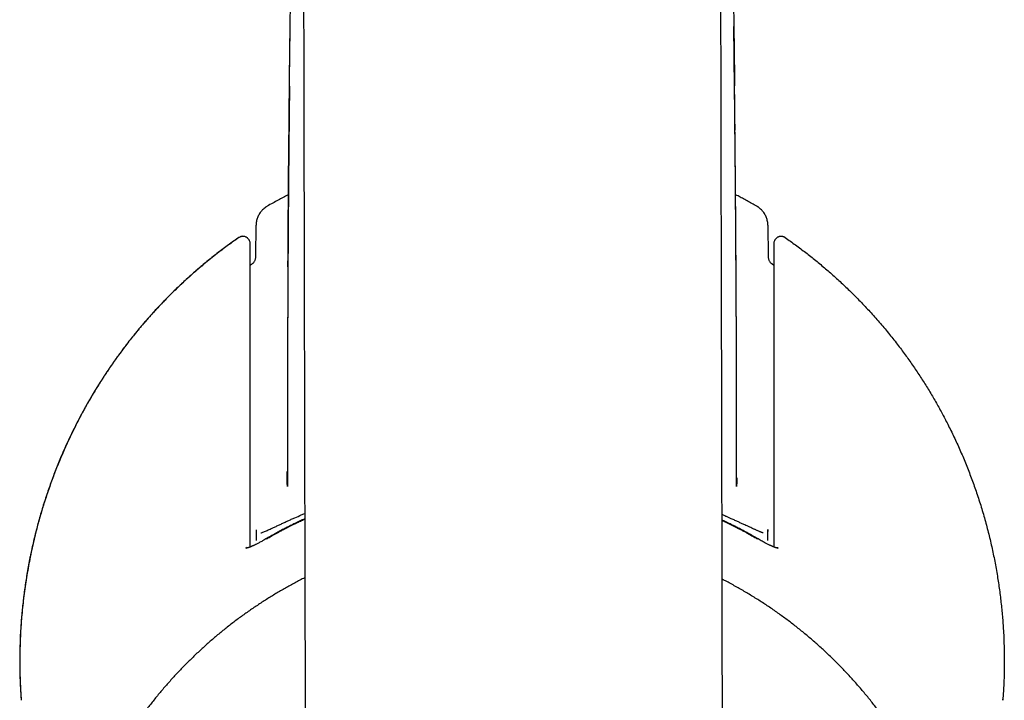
# Model space of a CAD drawing. Header units: millimetres. Extents: x 8 to 762, y 12 to 847.
# Tile 3 of 33: x 368 to 422, y 362 to 399. Entities that reach past the tile are written whole.
import ezdxf

# ---------------------------------------------------------------- set-up
doc = ezdxf.new("R2010")
doc.units = ezdxf.units.MM

msp = doc.modelspace()

# ---------------------------------------------------------------- linework, layer by layer
at = {"color": 7, "linetype": 'Continuous', "lineweight": 30}
for p, q in [((408.441, 389.005), (408.373, 389.048)), ((381.004, 386.302), (381.018, 388.008)), ((408.982, 388.008), (408.997, 386.302)), ((380.7, 387.019), (380.697, 387.045)), ((409.303, 387.035), (409.301, 387.019)), ((380.849, 385.937), (380.817, 385.908)), ((409.301, 385.817), (409.198, 385.896)), ((407.259, 382.543), (407.257, 382.954)), ((381.023, 371.381), (381.018, 371.283)), ((408.976, 371.388), (408.982, 371.283)), ((380.515, 370.381), (380.459, 370.407))]:
    msp.add_line(p, q, dxfattribs=at)
at = {"color": 7, "linetype": 'Continuous', "lineweight": 30, "flags": 128}
for points in [[(383.614, 400.037), (383.616, 399.182), (383.618, 398.274), (383.62, 397.315), (383.622, 396.304), (383.624, 395.242), (383.627, 394.129), (383.629, 392.967), (383.632, 391.756), (383.634, 390.496), (383.637, 389.189), (383.64, 387.834), (383.643, 386.433), (383.646, 384.987), (383.65, 383.495), (383.653, 381.96), (383.656, 380.381), (383.66, 378.76), (383.663, 377.098), (383.667, 375.395), (383.671, 373.653), (383.675, 371.872), (383.679, 370.053), (383.683, 368.197), (383.687, 366.306), (383.691, 364.38), (383.695, 362.42), (383.699, 360.428)], [(406.499, 360.477), (406.495, 362.47), (406.491, 364.429), (406.487, 366.355), (406.483, 368.247), (406.479, 370.102), (406.475, 371.921), (406.471, 373.702), (406.467, 375.445), (406.463, 377.148), (406.46, 378.81), (406.456, 380.431), (406.453, 382.009), (406.449, 383.545), (406.446, 385.036), (406.443, 386.482), (406.44, 387.883), (406.437, 389.238), (406.434, 390.546), (406.432, 391.805), (406.429, 393.016), (406.426, 394.179), (406.424, 395.291), (406.422, 396.353), (406.42, 397.364), (406.418, 398.323), (406.416, 399.231), (406.414, 400.086)], [(408.373, 389.048), (408.374, 389.05), (408.373, 389.049), (408.373, 389.048)], [(381.018, 388.008), (381.02, 388.008), (381.023, 388.008)]]:
    msp.add_lwpolyline(points, dxfattribs=at)
at = {"color": 7, "linetype": 'Continuous', "lineweight": 30}
for points, knots in [([(382.84, 395.593), (382.847, 396.162), (382.868, 398.133), (382.905, 400.767), (382.939, 402.831), (382.95, 403.494)], [0, 0, 0, 0, 0.216163, 0.748436, 1, 1, 1, 1]), ([(407.05, 403.497), (407.061, 402.833), (407.096, 400.768), (407.132, 398.142), (407.154, 396.18), (407.16, 395.62)], [0, 0, 0, 0, 0.252686, 0.7866, 1, 1, 1, 1]), ([(382.759, 385.738), (382.767, 386.972), (382.783, 389.711), (382.824, 393.955), (382.858, 397.098), (382.882, 398.737), (382.884, 398.869)], [0, 0, 0, 0, 0.281863, 0.625758, 0.969653, 1, 1, 1, 1]), ([(407.241, 385.739), (407.233, 386.972), (407.217, 389.711), (407.176, 393.955), (407.142, 397.098), (407.119, 398.737), (407.117, 398.869)], [0, 0, 0, 0, 0.2817901, 0.6257203, 0.9696506, 1, 1, 1, 1]), ([(382.841, 395.447), (382.841, 395.448), (382.841, 395.449), (382.841, 395.438), (382.841, 395.415), (382.84, 395.377), (382.84, 395.327), (382.839, 395.263), (382.838, 395.186), (382.837, 395.097), (382.836, 394.998), (382.835, 394.888), (382.834, 394.768), (382.832, 394.637), (382.831, 394.503), (382.829, 394.366), (382.828, 394.216), (382.826, 394.051), (382.824, 393.873), (382.822, 393.695), (382.82, 393.517), (382.819, 393.338), (382.817, 393.159), (382.815, 392.975), (382.813, 392.782), (382.811, 392.592), (382.809, 392.407), (382.808, 392.228), (382.806, 392.042), (382.804, 391.848), (382.802, 391.655), (382.8, 391.467), (382.799, 391.294), (382.797, 391.134), (382.796, 390.995), (382.795, 390.875), (382.794, 390.773), (382.793, 390.679), (382.793, 390.586), (382.792, 390.49), (382.791, 390.379), (382.79, 390.253), (382.789, 390.112), (382.787, 389.96), (382.786, 389.797), (382.785, 389.622), (382.783, 389.436), (382.782, 389.239), (382.78, 389.037), (382.778, 388.836), (382.777, 388.64), (382.775, 388.425), (382.774, 388.194), (382.772, 387.948), (382.77, 387.718), (382.769, 387.502), (382.768, 387.315), (382.766, 387.151), (382.765, 387.002), (382.764, 386.85), (382.763, 386.692), (382.762, 386.512), (382.761, 386.31), (382.76, 386.083), (382.758, 385.847), (382.757, 385.608), (382.755, 385.368), (382.754, 385.129), (382.753, 384.892), (382.752, 384.657), (382.75, 384.424), (382.749, 384.194), (382.748, 383.973), (382.747, 383.763), (382.746, 383.569), (382.745, 383.401), (382.745, 383.257), (382.744, 383.135), (382.744, 383.02), (382.743, 382.909), (382.743, 382.796), (382.742, 382.681), (382.742, 382.521), (382.741, 382.313), (382.74, 382.054), (382.739, 381.784), (382.738, 381.503), (382.737, 381.257), (382.736, 381.047), (382.736, 380.875), (382.735, 380.691), (382.735, 380.509), (382.734, 380.329), (382.734, 380.152), (382.733, 379.966), (382.733, 379.749), (382.732, 379.5), (382.731, 379.215), (382.731, 378.914), (382.73, 378.596), (382.73, 378.264), (382.729, 377.919), (382.729, 377.559), (382.728, 377.183), (382.728, 376.789), (382.728, 376.376), (382.727, 375.944), (382.727, 375.495), (382.727, 375.03), (382.728, 374.548), (382.728, 374.117), (382.728, 373.846), (382.728, 373.742)], [0, 0, 0, 0, 0.002014, 0.007234, 0.012402, 0.017592, 0.022874, 0.028319, 0.033988, 0.039938, 0.046132, 0.052212, 0.059315, 0.066239, 0.073017, 0.079685, 0.086283, 0.094354, 0.102394, 0.110402, 0.118393, 0.126382, 0.134243, 0.142347, 0.150951, 0.160056, 0.167702, 0.175669, 0.183959, 0.192572, 0.201474, 0.209838, 0.217574, 0.224681, 0.231159, 0.236163, 0.240713, 0.24481, 0.248794, 0.253094, 0.257716, 0.263577, 0.269888, 0.276649, 0.283863, 0.291691, 0.299991, 0.308764, 0.317963, 0.327012, 0.335739, 0.344146, 0.355775, 0.366729, 0.377006, 0.386607, 0.395531, 0.402071, 0.408584, 0.415359, 0.422398, 0.429699, 0.439393, 0.449515, 0.460065, 0.470845, 0.481553, 0.492185, 0.502742, 0.513222, 0.523628, 0.533957, 0.543931, 0.553251, 0.561914, 0.569921, 0.575752, 0.581178, 0.586199, 0.591091, 0.596106, 0.601245, 0.606508, 0.617541, 0.62908, 0.641126, 0.653678, 0.666736, 0.674135, 0.68171, 0.689851, 0.698694, 0.706134, 0.714009, 0.722317, 0.731059, 0.743033, 0.755735, 0.769168, 0.783329, 0.798221, 0.813558, 0.829599, 0.846345, 0.863797, 0.882333, 0.901604, 0.921611, 0.942355, 0.963836, 0.986054, 1, 1, 1, 1]), ([(382.839, 395.596), (382.835, 395.224), (382.826, 394.461), (382.814, 393.289), (382.802, 392.076), (382.792, 390.84), (382.782, 389.601), (382.772, 388.362), (382.764, 387.121), (382.757, 385.975), (382.754, 385.241), (382.752, 384.922)], [0, 0, 0, 0, 0.104498, 0.214747, 0.33182, 0.448737, 0.56521, 0.681165, 0.796672, 0.911803, 1, 1, 1, 1]), ([(407.187, 393.198), (407.187, 393.236), (407.182, 393.687), (407.174, 394.493), (407.165, 395.266), (407.161, 395.623)], [0, 0, 0, 0, 0.04807, 0.560398, 1, 1, 1, 1]), ([(407.272, 373.743), (407.272, 373.812), (407.272, 374.014), (407.273, 374.345), (407.273, 374.729), (407.273, 375.099), (407.273, 375.455), (407.273, 375.792), (407.273, 376.11), (407.273, 376.408), (407.273, 376.695), (407.272, 376.969), (407.272, 377.232), (407.272, 377.482), (407.271, 377.72), (407.271, 377.946), (407.271, 378.16), (407.27, 378.565), (407.269, 379.054), (407.268, 379.632), (407.267, 380.102), (407.265, 380.576), (407.264, 381.054), (407.262, 381.532), (407.261, 382.006), (407.259, 382.405), (407.258, 382.73), (407.257, 382.983), (407.256, 383.233), (407.255, 383.481), (407.253, 383.725), (407.252, 383.962), (407.251, 384.176), (407.25, 384.365), (407.249, 384.531), (407.249, 384.691), (407.248, 384.844), (407.247, 384.992), (407.246, 385.141), (407.245, 385.297), (407.244, 385.463), (407.243, 385.64), (407.242, 385.828), (407.241, 386.026), (407.24, 386.235), (407.238, 386.451), (407.236, 386.797), (407.233, 387.267), (407.23, 387.785), (407.226, 388.222), (407.224, 388.577), (407.221, 388.921), (407.219, 389.254), (407.216, 389.575), (407.214, 389.864), (407.212, 390.129), (407.209, 390.376), (407.207, 390.629), (407.205, 390.889), (407.203, 391.153), (407.2, 391.404), (407.198, 391.637), (407.196, 391.85), (407.194, 392.056), (407.192, 392.256), (407.191, 392.456), (407.189, 392.662), (407.187, 392.862), (407.185, 393.055), (407.183, 393.24), (407.181, 393.432), (407.179, 393.623), (407.177, 393.808), (407.175, 393.979), (407.174, 394.125), (407.172, 394.248), (407.171, 394.349), (407.17, 394.435), (407.17, 394.508), (407.169, 394.571), (407.168, 394.63), (407.168, 394.685), (407.167, 394.736), (407.167, 394.783), (407.166, 394.827), (407.166, 394.868), (407.165, 394.905), (407.165, 394.939), (407.164, 394.969), (407.164, 394.995), (407.164, 395.018), (407.164, 395.037), (407.164, 395.053), (407.163, 395.066), (407.163, 395.077), (407.163, 395.086), (407.163, 395.087), (407.163, 395.087)], [0, 0, 0, 0, 0.009043, 0.026295, 0.042954, 0.059019, 0.074491, 0.089371, 0.102858, 0.115819, 0.128254, 0.140162, 0.151545, 0.162402, 0.172734, 0.182541, 0.191822, 0.200634, 0.235211, 0.255472, 0.275889, 0.296463, 0.317193, 0.338063, 0.358677, 0.378871, 0.389996, 0.400988, 0.411849, 0.422578, 0.433175, 0.443563, 0.453505, 0.460994, 0.468198, 0.475117, 0.481753, 0.488104, 0.494403, 0.501149, 0.508358, 0.516031, 0.524168, 0.532767, 0.541829, 0.551307, 0.560829, 0.586825, 0.612546, 0.628191, 0.643641, 0.658589, 0.67301, 0.686903, 0.700269, 0.71066, 0.721337, 0.732301, 0.743552, 0.755088, 0.766613, 0.776156, 0.785387, 0.794306, 0.802914, 0.811374, 0.820271, 0.829657, 0.837375, 0.845394, 0.853713, 0.862239, 0.870287, 0.877718, 0.884535, 0.889264, 0.893644, 0.897676, 0.900473, 0.903154, 0.905883, 0.908796, 0.912005, 0.915594, 0.919622, 0.924133, 0.929158, 0.934718, 0.940833, 0.947514, 0.953992, 0.960942, 0.968369, 0.975957, 0.983176, 0.992064, 1, 1, 1, 1]), ([(382.782, 389.673), (382.778, 389.671), (382.683, 389.623), (382.495, 389.525), (382.214, 389.376), (381.924, 389.216), (381.727, 389.105), (381.627, 389.048)], [0, 0, 0, 0, 0.010735, 0.242456, 0.48455, 0.737052, 1, 1, 1, 1]), ([(408.373, 389.048), (408.283, 389.1), (408.106, 389.2), (407.845, 389.344), (407.593, 389.478), (407.386, 389.587), (407.262, 389.65), (407.218, 389.672)], [0, 0, 0, 0, 0.237406, 0.464553, 0.681476, 0.888203, 1, 1, 1, 1]), ([(381.627, 389.048), (381.597, 389.03), (381.537, 388.993), (381.453, 388.928), (381.375, 388.857), (381.304, 388.78), (381.24, 388.697), (381.184, 388.609), (381.135, 388.516), (381.094, 388.42), (381.061, 388.32), (381.037, 388.218), (381.022, 388.114), (381.019, 388.043), (381.018, 388.008)], [0, 0, 0, 0, 0.084273, 0.168001, 0.251359, 0.33448, 0.41746, 0.500372, 0.583275, 0.666222, 0.749275, 0.832513, 0.91604, 1, 1, 1, 1]), ([(381.627, 389.048), (381.607, 389.036), (381.565, 389.011), (381.503, 388.967), (381.458, 388.932), (381.435, 388.911), (381.433, 388.908)], [0, 0, 0, 0, 0.2907205, 0.6074824, 0.9502383, 1, 1, 1, 1]), ([(408.982, 388.008), (408.981, 388.043), (408.978, 388.114), (408.963, 388.218), (408.939, 388.32), (408.906, 388.42), (408.865, 388.516), (408.817, 388.609), (408.76, 388.697), (408.696, 388.78), (408.625, 388.857), (408.548, 388.928), (408.464, 388.993), (408.403, 389.03), (408.373, 389.048)], [0, 0, 0, 0, 0.08396, 0.167487, 0.250725, 0.333778, 0.416725, 0.499628, 0.58254, 0.66552, 0.748641, 0.831999, 0.915727, 1, 1, 1, 1]), ([(380.075, 387.333), (379.885, 387.2), (379.505, 386.934), (378.948, 386.515), (378.4, 386.082), (377.862, 385.633), (377.334, 385.17), (376.818, 384.693), (376.297, 384.186), (375.774, 383.649), (375.249, 383.08), (374.741, 382.497), (374.25, 381.901), (373.792, 381.311), (373.364, 380.728), (372.965, 380.155), (372.581, 379.572), (372.211, 378.98), (371.856, 378.378), (371.516, 377.767), (371.179, 377.126), (370.849, 376.453), (370.526, 375.749), (370.223, 375.036), (369.939, 374.316), (369.671, 373.576), (369.42, 372.815), (369.187, 372.035), (368.976, 371.249), (368.787, 370.457), (368.622, 369.659), (368.481, 368.871), (368.364, 368.093), (368.27, 367.326), (368.196, 366.555), (368.142, 365.783), (368.11, 364.995), (368.098, 364.193), (368.111, 363.377), (368.139, 362.669), (368.172, 362.234), (368.185, 362.07)], [0, 0, 0, 0, 0.023779, 0.047633, 0.071553, 0.095527, 0.119545, 0.143594, 0.167664, 0.194151, 0.220633, 0.247095, 0.273523, 0.2999, 0.323833, 0.347733, 0.371617, 0.395499, 0.419395, 0.443319, 0.467298, 0.493762, 0.520279, 0.546805, 0.573299, 0.599716, 0.627645, 0.655521, 0.683368, 0.711209, 0.739066, 0.766978, 0.793391, 0.819865, 0.846367, 0.872861, 0.899313, 0.927302, 0.955239, 0.983139, 1, 1, 1, 1]), ([(380.075, 387.333), (379.937, 387.236), (379.665, 387.047), (379.269, 386.756), (378.888, 386.466), (378.522, 386.178), (378.174, 385.893), (377.842, 385.613), (377.527, 385.338), (377.226, 385.068), (376.937, 384.8), (376.659, 384.536), (376.393, 384.277), (376.14, 384.023), (375.901, 383.777), (375.674, 383.537), (375.46, 383.306), (375.265, 383.091), (375.089, 382.894), (374.931, 382.712), (374.781, 382.537), (374.64, 382.369), (374.507, 382.209), (374.38, 382.055), (374.259, 381.903), (374.053, 381.644), (373.766, 381.271), (373.407, 380.783), (373.061, 380.29), (372.727, 379.792), (372.401, 379.282), (372.084, 378.762), (371.776, 378.231), (371.485, 377.702), (371.209, 377.177), (370.95, 376.654), (370.701, 376.126), (370.462, 375.592), (370.231, 375.043), (370.006, 374.478), (369.79, 373.899), (369.588, 373.316), (369.399, 372.73), (369.223, 372.141), (369.071, 371.591), (368.941, 371.082), (368.829, 370.612), (368.725, 370.136), (368.627, 369.652), (368.536, 369.156), (368.453, 368.657), (368.379, 368.153), (368.313, 367.647), (368.255, 367.13), (368.21, 366.642), (368.175, 366.184), (368.148, 365.76), (368.129, 365.34), (368.116, 364.942), (368.109, 364.57), (368.107, 364.221), (368.109, 363.885), (368.114, 363.56), (368.121, 363.306), (368.128, 363.118), (368.133, 362.993), (368.139, 362.87), (368.144, 362.749), (368.151, 362.632), (368.157, 362.521), (368.163, 362.419), (368.167, 362.33), (368.171, 362.252), (368.175, 362.186), (368.178, 362.131), (368.18, 362.1), (368.181, 362.086)], [0, 0, 0, 0, 0.0172667, 0.034098, 0.0504871, 0.0664276, 0.0819139, 0.0966764, 0.1109916, 0.1248556, 0.1382651, 0.1514769, 0.16421, 0.1764622, 0.1882318, 0.1995175, 0.2103181, 0.220633, 0.2292596, 0.2375136, 0.245395, 0.2529038, 0.2600401, 0.2668039, 0.2733809, 0.2799738, 0.3007953, 0.32177, 0.3421466, 0.3626823, 0.3833865, 0.404269, 0.4253055, 0.4463786, 0.4662903, 0.486257, 0.5062607, 0.5262831, 0.5463054, 0.5675208, 0.588694, 0.6098078, 0.63088, 0.6519245, 0.6729513, 0.6894664, 0.7059815, 0.7225676, 0.7394687, 0.756715, 0.7743319, 0.7914924, 0.8089809, 0.8267885, 0.8449054, 0.8593499, 0.8739727, 0.8885009, 0.9025352, 0.9148632, 0.9267846, 0.9383016, 0.9494159, 0.9601292, 0.9644751, 0.9687518, 0.9729592, 0.9770976, 0.9811669, 0.985043, 0.9885188, 0.9915938, 0.9942722, 0.9965595, 0.9984641, 1, 1, 1, 1]), ([(380.57, 387.293), (380.569, 387.293), (380.56, 387.303), (380.539, 387.319), (380.505, 387.343), (380.46, 387.368), (380.412, 387.386), (380.362, 387.398), (380.312, 387.404), (380.263, 387.403), (380.214, 387.396), (380.169, 387.383), (380.121, 387.362), (380.09, 387.343), (380.075, 387.333)], [0, 0, 0, 0, 0.004961, 0.070385, 0.147015, 0.240919, 0.352218, 0.436299, 0.528551, 0.629526, 0.711629, 0.799954, 0.895574, 1, 1, 1, 1]), ([(380.7, 387.004), (380.699, 387.023), (380.698, 387.061), (380.681, 387.132), (380.644, 387.214), (380.575, 387.295), (380.488, 387.355), (380.389, 387.393), (380.282, 387.405), (380.193, 387.39), (380.124, 387.363), (380.091, 387.343), (380.075, 387.333)], [0, 0, 0, 0, 0.066455, 0.130695, 0.254997, 0.377115, 0.498701, 0.620285, 0.742537, 0.867509, 0.932468, 1, 1, 1, 1]), ([(409.926, 387.333), (409.909, 387.343), (409.877, 387.363), (409.808, 387.39), (409.718, 387.405), (409.611, 387.393), (409.512, 387.355), (409.426, 387.295), (409.357, 387.214), (409.319, 387.132), (409.303, 387.061), (409.301, 387.023), (409.3, 387.004)], [0, 0, 0, 0, 0.067532, 0.132491, 0.257463, 0.379715, 0.501299, 0.622885, 0.745003, 0.869305, 0.933545, 1, 1, 1, 1]), ([(409.926, 387.333), (409.912, 387.342), (409.886, 387.358), (409.846, 387.377), (409.807, 387.39), (409.766, 387.399), (409.724, 387.404), (409.682, 387.403), (409.638, 387.398), (409.596, 387.388), (409.553, 387.374), (409.528, 387.359), (409.515, 387.352)], [0, 0, 0, 0, 0.1108263, 0.2126031, 0.3066225, 0.3938406, 0.5006758, 0.5976988, 0.6855428, 0.8007951, 0.8967896, 1, 1, 1, 1]), ([(409.926, 387.333), (410.115, 387.2), (410.495, 386.934), (411.052, 386.515), (411.601, 386.082), (412.139, 385.633), (412.666, 385.17), (413.182, 384.693), (413.703, 384.186), (414.227, 383.649), (414.751, 383.08), (415.259, 382.497), (415.75, 381.901), (416.208, 381.311), (416.636, 380.728), (417.035, 380.155), (417.419, 379.572), (417.789, 378.98), (418.144, 378.378), (418.484, 377.767), (418.821, 377.126), (419.152, 376.453), (419.474, 375.749), (419.777, 375.036), (420.061, 374.316), (420.329, 373.576), (420.58, 372.815), (420.814, 372.035), (421.025, 371.249), (421.213, 370.457), (421.379, 369.659), (421.52, 368.871), (421.636, 368.093), (421.731, 367.326), (421.805, 366.555), (421.858, 365.783), (421.891, 364.995), (421.902, 364.193), (421.889, 363.377), (421.861, 362.669), (421.828, 362.234), (421.816, 362.07)], [0, 0, 0, 0, 0.023779, 0.047633, 0.071553, 0.095527, 0.119545, 0.143594, 0.167664, 0.194151, 0.220633, 0.247095, 0.273523, 0.2999, 0.323833, 0.347733, 0.371617, 0.3955, 0.419395, 0.443319, 0.467298, 0.493762, 0.520279, 0.546805, 0.573299, 0.599716, 0.627645, 0.655521, 0.683368, 0.711209, 0.739066, 0.766978, 0.793391, 0.819865, 0.846367, 0.872861, 0.899313, 0.927302, 0.95524, 0.983139, 1, 1, 1, 1]), ([(380.7, 370.442), (380.7, 370.762), (380.7, 371.53), (380.7, 372.747), (380.7, 374.092), (380.7, 375.44), (380.7, 376.791), (380.7, 378.144), (380.7, 379.462), (380.7, 380.745), (380.7, 381.993), (380.7, 383.242), (380.7, 384.494), (380.7, 385.748), (380.7, 386.585), (380.7, 387.004)], [0, 0, 0, 0, 0.058139, 0.139283, 0.22057, 0.302002, 0.383578, 0.465299, 0.547164, 0.622333, 0.697624, 0.773036, 0.848569, 0.924224, 1, 1, 1, 1]), ([(409.3, 387.004), (409.3, 386.547), (409.3, 385.634), (409.3, 384.267), (409.3, 382.901), (409.3, 381.539), (409.3, 380.179), (409.3, 378.822), (409.3, 377.505), (409.3, 376.228), (409.3, 374.991), (409.3, 373.756), (409.3, 372.523), (409.3, 371.419), (409.3, 370.725), (409.3, 370.442)], [0, 0, 0, 0, 0.082658, 0.165173, 0.247542, 0.329768, 0.411849, 0.493786, 0.575579, 0.650428, 0.725157, 0.799764, 0.87425, 0.948615, 1, 1, 1, 1]), ([(380.802, 385.896), (380.817, 385.908), (380.849, 385.934), (380.893, 385.984), (380.931, 386.039), (380.962, 386.099), (380.984, 386.16), (381, 386.229), (381.002, 386.277), (381.004, 386.302)], [0, 0, 0, 0, 0.1229154, 0.2632616, 0.4210865, 0.551002, 0.6907881, 0.8404523, 1, 1, 1, 1]), ([(408.997, 386.302), (408.998, 386.277), (409, 386.229), (409.016, 386.16), (409.039, 386.099), (409.069, 386.039), (409.107, 385.984), (409.151, 385.934), (409.183, 385.908), (409.198, 385.896)], [0, 0, 0, 0, 0.159548, 0.309212, 0.448998, 0.578914, 0.736738, 0.877085, 1, 1, 1, 1]), ([(380.803, 385.896), (380.775, 385.875), (380.74, 385.849), (380.705, 385.822), (380.697, 385.815)], [0, 0, 0, 0, 0.765565, 1, 1, 1, 1]), ([(382.744, 383.157), (382.744, 383.087), (382.743, 382.876), (382.742, 382.665), (382.742, 382.524)], [0, 0, 0, 0, 0.332141, 1, 1, 1, 1]), ([(382.735, 380.469), (382.735, 380.469), (382.735, 380.469), (382.735, 380.468), (382.734, 380.468), (382.734, 380.468), (382.734, 380.468)], [0, 0, 0, 0, 0.079195, 0.251542, 0.749173, 1, 1, 1, 1]), ([(407.266, 380.468), (407.266, 380.468), (407.266, 380.468), (407.266, 380.468), (407.266, 380.468), (407.266, 380.468), (407.266, 380.469), (407.266, 380.469)], [0, 0, 0, 0, 0.143826, 0.361589, 0.583751, 0.838681, 1, 1, 1, 1]), ([(382.726, 373.742), (382.726, 373.747), (382.726, 373.773), (382.725, 373.821), (382.725, 373.887), (382.725, 373.955), (382.724, 374.026), (382.724, 374.098), (382.724, 374.172), (382.724, 374.248), (382.724, 374.326), (382.724, 374.406), (382.724, 374.483), (382.724, 374.533), (382.724, 374.556)], [0, 0, 0, 0, 0.01723, 0.096213, 0.177628, 0.261475, 0.347754, 0.436465, 0.527608, 0.621184, 0.717191, 0.815632, 0.916505, 1, 1, 1, 1]), ([(407.277, 374.211), (407.277, 374.185), (407.276, 374.11), (407.276, 373.988), (407.275, 373.858), (407.275, 373.777), (407.274, 373.743)], [0, 0, 0, 0, 0.164499, 0.481124, 0.783047, 1, 1, 1, 1]), ([(381.272, 371.205), (381.298, 371.214), (381.349, 371.233), (381.436, 371.267), (381.53, 371.306), (381.631, 371.349), (381.738, 371.396), (381.866, 371.455), (382.02, 371.526), (382.198, 371.61), (382.382, 371.696), (382.567, 371.783), (382.754, 371.868), (382.943, 371.952), (383.187, 372.06), (383.43, 372.166), (383.612, 372.242), (383.674, 372.268)], [0, 0, 0, 0, 0.0498059, 0.0996409, 0.1494852, 0.1993099, 0.2490812, 0.2987654, 0.3701982, 0.4418098, 0.5136452, 0.5855368, 0.6572673, 0.7289217, 0.8005906, 0.932041, 1, 1, 1, 1]), ([(381.591, 370.882), (381.623, 370.9), (381.689, 370.939), (381.794, 370.999), (381.913, 371.067), (382.043, 371.14), (382.187, 371.219), (382.343, 371.304), (382.493, 371.384), (382.634, 371.458), (382.764, 371.525), (382.901, 371.594), (383.04, 371.663), (383.177, 371.73), (383.309, 371.794), (383.436, 371.854), (383.557, 371.911), (383.636, 371.947), (383.674, 371.965)], [0, 0, 0, 0, 0.046137, 0.098204, 0.156198, 0.220117, 0.289959, 0.365724, 0.447411, 0.507007, 0.569402, 0.634598, 0.702594, 0.767849, 0.829396, 0.889015, 0.94671, 1, 1, 1, 1]), ([(383.674, 371.979), (383.65, 371.968), (383.55, 371.923), (383.372, 371.84), (383.139, 371.728), (382.899, 371.61), (382.653, 371.485), (382.401, 371.353), (382.145, 371.215), (381.881, 371.068), (381.704, 370.965), (381.614, 370.913)], [0, 0, 0, 0, 0.034691, 0.141624, 0.252783, 0.368198, 0.487899, 0.609656, 0.735588, 0.865702, 1, 1, 1, 1]), ([(408.729, 371.205), (408.723, 371.207), (408.713, 371.21), (408.697, 371.216), (408.681, 371.221), (408.663, 371.227), (408.641, 371.235), (408.611, 371.246), (408.57, 371.263), (408.52, 371.284), (408.463, 371.309), (408.402, 371.335), (408.344, 371.362), (408.289, 371.387), (408.236, 371.411), (408.177, 371.438), (408.094, 371.476), (407.984, 371.526), (407.852, 371.587), (407.701, 371.656), (407.542, 371.729), (407.365, 371.811), (407.182, 371.896), (407, 371.977), (406.834, 372.05), (406.691, 372.113), (406.572, 372.164), (406.5, 372.194), (406.474, 372.205)], [0, 0, 0, 0, 0.010925, 0.021751, 0.032478, 0.043104, 0.056204, 0.075079, 0.099753, 0.129595, 0.161612, 0.193674, 0.225803, 0.2511, 0.27509, 0.302041, 0.333862, 0.388918, 0.448419, 0.504023, 0.576453, 0.642881, 0.720341, 0.801283, 0.860763, 0.916591, 0.969301, 1, 1, 1, 1]), ([(408.386, 370.913), (408.291, 370.968), (408.105, 371.076), (407.828, 371.23), (407.56, 371.374), (407.299, 371.51), (407.047, 371.637), (406.807, 371.754), (406.618, 371.845), (406.509, 371.895), (406.475, 371.911)], [0, 0, 0, 0, 0.152317, 0.299289, 0.440917, 0.577217, 0.708212, 0.833933, 0.94767, 1, 1, 1, 1]), ([(406.475, 371.896), (406.491, 371.889), (406.551, 371.861), (406.656, 371.811), (406.792, 371.746), (406.934, 371.676), (407.08, 371.604), (407.224, 371.531), (407.375, 371.453), (407.532, 371.371), (407.692, 371.285), (407.84, 371.205), (407.977, 371.129), (408.101, 371.059), (408.214, 370.995), (408.315, 370.936), (408.379, 370.899), (408.409, 370.882)], [0, 0, 0, 0, 0.023927, 0.090398, 0.159141, 0.230996, 0.308066, 0.381832, 0.452295, 0.541492, 0.624766, 0.702117, 0.773545, 0.839049, 0.898628, 0.952279, 1, 1, 1, 1]), ([(381.023, 371.381), (381.023, 371.376), (381.022, 371.363), (381.02, 371.337), (381.018, 371.303), (381.018, 371.268), (381.018, 371.239), (381.018, 371.221), (381.018, 371.206), (381.017, 371.181), (381.017, 371.154), (381.017, 371.131), (381.017, 371.108), (381.016, 371.082), (381.016, 371.06), (381.016, 371.037), (381.016, 371.011), (381.016, 370.985), (381.015, 370.965), (381.015, 370.957), (381.015, 370.955)], [0, 0, 0, 0, 0.032849, 0.091348, 0.175856, 0.264079, 0.334857, 0.365474, 0.39459, 0.457066, 0.533614, 0.576837, 0.616915, 0.690441, 0.749166, 0.807458, 0.866999, 0.927894, 0.98428, 1, 1, 1, 1]), ([(381.018, 371.283), (381.018, 371.258), (381.017, 371.209), (381.017, 371.149), (381.016, 371.102), (381.016, 371.068), (381.016, 371.035), (381.016, 370.996), (381.015, 370.971), (381.015, 370.955)], [0, 0, 0, 0, 0.218461, 0.429087, 0.532452, 0.635016, 0.737192, 0.839396, 1, 1, 1, 1]), ([(408.986, 370.795), (408.986, 370.8), (408.986, 370.813), (408.986, 370.838), (408.986, 370.868), (408.985, 370.896), (408.985, 370.922), (408.985, 370.946), (408.985, 370.97), (408.985, 370.996), (408.984, 371.021), (408.984, 371.047), (408.984, 371.07), (408.984, 371.091), (408.984, 371.117), (408.983, 371.14), (408.983, 371.163), (408.983, 371.188), (408.983, 371.215), (408.983, 371.233), (408.982, 371.257), (408.982, 371.286), (408.982, 371.316), (408.98, 371.347), (408.978, 371.371), (408.977, 371.384), (408.976, 371.388)], [0, 0, 0, 0, 0.045046, 0.125692, 0.206834, 0.266711, 0.320459, 0.367916, 0.410049, 0.443488, 0.479401, 0.514384, 0.548328, 0.582702, 0.62671, 0.650946, 0.6772, 0.723925, 0.755805, 0.784716, 0.816864, 0.855653, 0.90157, 0.943455, 0.984213, 1, 1, 1, 1]), ([(408.986, 370.798), (408.986, 370.799), (408.986, 370.805), (408.986, 370.825), (408.986, 370.856), (408.985, 370.897), (408.985, 370.944), (408.985, 370.999), (408.984, 371.062), (408.984, 371.13), (408.983, 371.205), (408.983, 371.256), (408.982, 371.283)], [0, 0, 0, 0, 0.02335, 0.128974, 0.229836, 0.328233, 0.426988, 0.528897, 0.637003, 0.750153, 0.870542, 1, 1, 1, 1]), ([(381.615, 370.914), (381.573, 370.89), (381.492, 370.842), (381.379, 370.778), (381.277, 370.722), (381.187, 370.674), (381.109, 370.633), (381.042, 370.598), (380.986, 370.57), (380.939, 370.548), (380.903, 370.53), (380.872, 370.516), (380.844, 370.503), (380.817, 370.491), (380.789, 370.479), (380.758, 370.466), (380.724, 370.451), (380.686, 370.436), (380.649, 370.422), (380.616, 370.41), (380.586, 370.401), (380.559, 370.392), (380.535, 370.386), (380.513, 370.381), (380.495, 370.377), (380.48, 370.375), (380.47, 370.373), (380.466, 370.373), (380.467, 370.373), (380.467, 370.373)], [0, 0, 0, 0, 0.080549, 0.154554, 0.221917, 0.282584, 0.336544, 0.383809, 0.42441, 0.45839, 0.485792, 0.506927, 0.528801, 0.550748, 0.572766, 0.597605, 0.627889, 0.662854, 0.699575, 0.733742, 0.765373, 0.798445, 0.829713, 0.859588, 0.892477, 0.928889, 0.960976, 0.994261, 1, 1, 1, 1]), ([(381.015, 370.955), (381.015, 370.948), (381.015, 370.932), (381.015, 370.91), (381.015, 370.886), (381.015, 370.86), (381.014, 370.832), (381.014, 370.807), (381.014, 370.794), (381.014, 370.788)], [0, 0, 0, 0, 0.082178, 0.198277, 0.326755, 0.467727, 0.661499, 0.858676, 1, 1, 1, 1]), ([(409.533, 370.373), (409.534, 370.373), (409.534, 370.373), (409.531, 370.373), (409.525, 370.374), (409.517, 370.375), (409.508, 370.377), (409.499, 370.378), (409.488, 370.381), (409.474, 370.384), (409.457, 370.388), (409.434, 370.395), (409.409, 370.403), (409.38, 370.412), (409.348, 370.423), (409.316, 370.435), (409.283, 370.449), (409.252, 370.461), (409.225, 370.473), (409.205, 370.481), (409.191, 370.488), (409.181, 370.492), (409.172, 370.496), (409.162, 370.501), (409.144, 370.509), (409.115, 370.522), (409.074, 370.541), (409.021, 370.567), (408.96, 370.598), (408.889, 370.634), (408.81, 370.675), (408.72, 370.724), (408.619, 370.78), (408.506, 370.843), (408.426, 370.89), (408.385, 370.914)], [0, 0, 0, 0, 0.003309, 0.030082, 0.058683, 0.083695, 0.101935, 0.11793, 0.13473, 0.155735, 0.181006, 0.207525, 0.242805, 0.272577, 0.302287, 0.337484, 0.364038, 0.392735, 0.417682, 0.432544, 0.444082, 0.45228, 0.457731, 0.465467, 0.476628, 0.499818, 0.530788, 0.569596, 0.616302, 0.664496, 0.719005, 0.779842, 0.846994, 0.920411, 1, 1, 1, 1]), ([(409.541, 370.407), (409.526, 370.401), (409.507, 370.393), (409.489, 370.383), (409.486, 370.381)], [0, 0, 0, 0, 0.830282, 1, 1, 1, 1]), ([(383.681, 368.764), (383.679, 368.763), (383.588, 368.718), (383.409, 368.625), (383.144, 368.486), (382.881, 368.343), (382.619, 368.197), (382.359, 368.048), (382.101, 367.896), (381.845, 367.74), (381.59, 367.581), (381.337, 367.42), (381.086, 367.255), (380.837, 367.087), (380.589, 366.916), (380.344, 366.742), (380.101, 366.565), (379.86, 366.385), (379.621, 366.202), (379.384, 366.017), (379.149, 365.828), (378.916, 365.636), (378.686, 365.442), (378.458, 365.245), (378.233, 365.045), (378.01, 364.842), (377.789, 364.636), (377.571, 364.428), (377.355, 364.217), (377.141, 364.004), (376.931, 363.788), (376.723, 363.569), (376.517, 363.348), (376.314, 363.124), (376.114, 362.897), (375.917, 362.669), (375.722, 362.438), (375.53, 362.204), (375.341, 361.968), (375.155, 361.73), (374.972, 361.489), (374.791, 361.247), (374.614, 361.002), (374.439, 360.755), (374.268, 360.505), (374.1, 360.254), (373.934, 360.001), (373.772, 359.745), (373.613, 359.488), (373.457, 359.228), (373.304, 358.967), (373.154, 358.704), (373.008, 358.438), (372.865, 358.172), (372.725, 357.903), (372.588, 357.633), (372.455, 357.361), (372.325, 357.087), (372.198, 356.812), (372.075, 356.535), (371.955, 356.256), (371.838, 355.976), (371.725, 355.695), (371.615, 355.412), (371.509, 355.128), (371.406, 354.843), (371.307, 354.556), (371.212, 354.268), (371.119, 353.979), (371.031, 353.689), (370.946, 353.398), (370.864, 353.106), (370.787, 352.812), (370.712, 352.518), (370.642, 352.222), (370.575, 351.926), (370.511, 351.629), (370.452, 351.332), (370.396, 351.033), (370.343, 350.734), (370.295, 350.434), (370.25, 350.133), (370.208, 349.832), (370.171, 349.531), (370.137, 349.228), (370.107, 348.926), (370.081, 348.623), (370.064, 348.416), (370.058, 348.31), (370.058, 348.306)], [0, 0, 0, 0, 0.0002666, 0.0118574, 0.023456, 0.0350619, 0.0466749, 0.0582947, 0.069921, 0.0815536, 0.0931922, 0.1048366, 0.1164866, 0.128142, 0.1398027, 0.1514684, 0.163139, 0.1748144, 0.1864943, 0.1981788, 0.2098675, 0.2215605, 0.2332575, 0.2449585, 0.2566634, 0.2683721, 0.2800844, 0.2918004, 0.3035198, 0.3152427, 0.3269689, 0.3386984, 0.3504311, 0.3621669, 0.3739058, 0.3856476, 0.3973925, 0.4091402, 0.4208908, 0.4326441, 0.4444002, 0.4561589, 0.4679204, 0.4796844, 0.4914509, 0.50322, 0.5149916, 0.5267656, 0.5385421, 0.5503209, 0.562102, 0.5738855, 0.5856713, 0.5974593, 0.6092496, 0.621042, 0.6328367, 0.6446335, 0.6564325, 0.6682335, 0.6800367, 0.691842, 0.7036493, 0.7154587, 0.72727, 0.7390834, 0.7508988, 0.7627162, 0.7745356, 0.7863569, 0.7981801, 0.8100053, 0.8218324, 0.8336615, 0.8454924, 0.8573252, 0.8691599, 0.8809965, 0.892835, 0.9046753, 0.9165175, 0.9283615, 0.9402074, 0.9520552, 0.9639048, 0.9757562, 0.9876095, 0.9994646, 1, 1, 1, 1]), ([(419.943, 348.328), (419.936, 348.42), (419.922, 348.614), (419.897, 348.909), (419.867, 349.212), (419.833, 349.515), (419.795, 349.818), (419.754, 350.12), (419.709, 350.422), (419.661, 350.723), (419.608, 351.024), (419.552, 351.324), (419.492, 351.623), (419.428, 351.921), (419.361, 352.219), (419.29, 352.516), (419.215, 352.813), (419.137, 353.108), (419.055, 353.402), (418.969, 353.696), (418.88, 353.988), (418.787, 354.28), (418.69, 354.57), (418.59, 354.859), (418.486, 355.147), (418.379, 355.433), (418.268, 355.719), (418.153, 356.003), (418.035, 356.285), (417.914, 356.567), (417.788, 356.846), (417.66, 357.125), (417.528, 357.401), (417.392, 357.677), (417.253, 357.95), (417.111, 358.222), (416.965, 358.492), (416.816, 358.76), (416.663, 359.027), (416.507, 359.292), (416.348, 359.555), (416.186, 359.816), (416.02, 360.075), (415.851, 360.332), (415.679, 360.587), (415.503, 360.839), (415.325, 361.09), (415.143, 361.339), (414.958, 361.585), (414.77, 361.829), (414.579, 362.071), (414.385, 362.311), (414.188, 362.548), (413.987, 362.783), (413.784, 363.016), (413.578, 363.246), (413.369, 363.473), (413.157, 363.698), (412.943, 363.92), (412.725, 364.14), (412.505, 364.358), (412.281, 364.572), (412.055, 364.784), (411.827, 364.993), (411.596, 365.199), (411.362, 365.403), (411.125, 365.603), (410.886, 365.801), (410.644, 365.996), (410.4, 366.188), (410.153, 366.377), (409.904, 366.563), (409.652, 366.746), (409.398, 366.926), (409.142, 367.103), (408.883, 367.277), (408.622, 367.448), (408.359, 367.615), (408.094, 367.779), (407.826, 367.94), (407.556, 368.098), (407.284, 368.253), (407.01, 368.404), (406.742, 368.548), (406.566, 368.639), (406.482, 368.682)], [0, 0, 0, 0, 0.01094, 0.022913, 0.034888, 0.046865, 0.058844, 0.070824, 0.082807, 0.094791, 0.106777, 0.118765, 0.130756, 0.142748, 0.154742, 0.166738, 0.178736, 0.190736, 0.202738, 0.214742, 0.226748, 0.238756, 0.250767, 0.262779, 0.274794, 0.28681, 0.298829, 0.31085, 0.322873, 0.334898, 0.346926, 0.358956, 0.370988, 0.383022, 0.395059, 0.407098, 0.41914, 0.431184, 0.44323, 0.455279, 0.467331, 0.479385, 0.491441, 0.503501, 0.515563, 0.527628, 0.539695, 0.551766, 0.563839, 0.575915, 0.587995, 0.600077, 0.612163, 0.624251, 0.636343, 0.648439, 0.660537, 0.672639, 0.684745, 0.696855, 0.708968, 0.721085, 0.733206, 0.745331, 0.75746, 0.769593, 0.781731, 0.793874, 0.806021, 0.818173, 0.830329, 0.842492, 0.854659, 0.866832, 0.87901, 0.891195, 0.903386, 0.915583, 0.927787, 0.939998, 0.952216, 0.964441, 0.976675, 0.988917, 1, 1, 1, 1]), ([(421.82, 362.086), (421.82, 362.095), (421.82, 362.107), (421.82, 362.125), (421.82, 362.13)], [0, 0, 0, 0, 0.739714, 1, 1, 1, 1])]:
    msp.add_open_spline(points, degree=3, knots=knots, dxfattribs=at)

doc.saveas('drawing.dxf')
